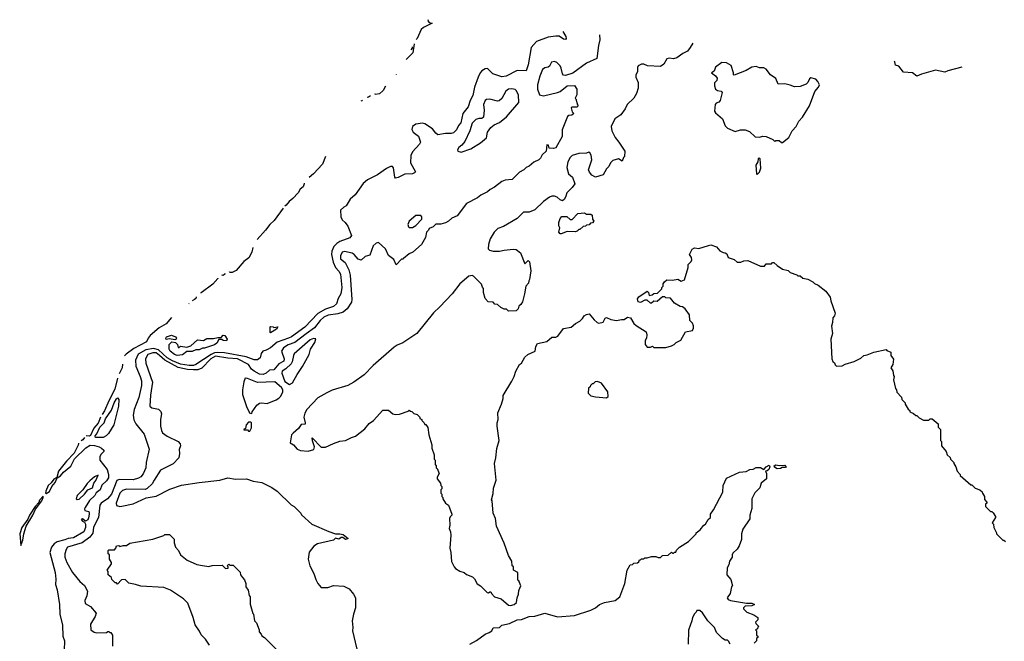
# Model space of a CAD drawing. Extents: x 2348354 to 2479840, y 460476 to 613653.
# Tile 129 of 256: x 2352396 to 2361339, y 586080 to 591727. Entities that reach past the tile are written whole.
import ezdxf

# ---------------------------------------------------------------- set-up
doc = ezdxf.new("R2010")
doc.units = 0

msp = doc.modelspace()

# ---------------------------------------------------------------- linework, layer by layer
at = {"layer": '0CON05XD'}
for points in [[(2356105.3, 591726.6), (2356102.9, 591715), (2356115, 591700), (2356141.2, 591695), (2356063.2, 591656.8), (2356041.7, 591638), (2356005.2, 591554.8), (2355997.6, 591545.8)], [(2357328.1, 591617.9), (2357356.2, 591575), (2357360, 591555), (2357355, 591547.5), (2357335, 591548.8), (2357295.8, 591575.8), (2357265, 591577.5), (2357195, 591568.6), (2357091.2, 591528.8), (2357041.1, 591475), (2357014.2, 591315.8), (2356995, 591262.5), (2356913.9, 591266.1), (2356815, 591212.5), (2356775, 591207.5), (2356693.3, 591233.3), (2356645, 591282), (2356625, 591280.8), (2356595, 591262.9), (2356579.4, 591245), (2356561.4, 591205), (2356526.2, 591115), (2356512.3, 591037.7), (2356486.7, 590993.3), (2356468, 590935), (2356421.4, 590875), (2356401.3, 590788.7), (2356382.5, 590765), (2356364.1, 590725.9), (2356335, 590700), (2356315, 590691.9), (2356265, 590692.5), (2356195, 590681.4), (2356176.2, 590695), (2356144.1, 590734.1), (2356075, 590780), (2356055, 590786.7), (2355995, 590777.5), (2355963.6, 590756.4), (2355958.3, 590728.3), (2355970, 590705), (2356017.3, 590667.3), (2356037.5, 590615), (2356026, 590595), (2355963.2, 590526.8), (2355947.9, 590492.1), (2355944.2, 590425), (2355990, 590345), (2355983.3, 590335), (2355965, 590327.5), (2355895, 590323.3), (2355835, 590293.8), (2355808.3, 590288.3), (2355802.5, 590295), (2355791.7, 590381.7), (2355781.7, 590391.7), (2355765, 590392.5), (2355726.4, 590373.6), (2355645, 590316.2), (2355555, 590271.2), (2355515, 590237.5), (2355442.5, 590135), (2355397.5, 590095), (2355360, 590035), (2355340, 590025), (2355310, 589995), (2355312.5, 589935), (2355325, 589910), (2355352.5, 589885), (2355375, 589850), (2355410, 589765), (2355395.9, 589744.1), (2355305, 589711.8), (2355275, 589692.7), (2355249.6, 589665), (2355230, 589625), (2355229.4, 589595), (2355243.2, 589525), (2355265, 589475.7), (2355295, 589441.1), (2355308.7, 589415), (2355321.2, 589295), (2355313.4, 589236.6), (2355288.6, 589195), (2355274.2, 589145), (2355245, 589122.5), (2355175, 589096.9), (2355105, 589058), (2354985.6, 588934.4), (2354865, 588847.1), (2354836.2, 588833.8), (2354735, 588796.9), (2354675, 588746.9), (2354635, 588724.2), (2354605, 588716.2), (2354588.6, 588695), (2354580.6, 588655), (2354554.6, 588635.4), (2354526.1, 588636.1), (2354454.2, 588664.2), (2354255, 588700.8), (2354194.8, 588704.8), (2354165, 588699.4), (2354134.9, 588685.1), (2353997.2, 588592.8), (2353975, 588584.8), (2353935, 588584.4), (2353855, 588598.4), (2353785, 588627), (2353734.7, 588655), (2353656.2, 588726.2), (2353611.2, 588738.8), (2353542.2, 588727.8), (2353473, 588687), (2353447.2, 588635), (2353451.9, 588578.1), (2353490.6, 588485), (2353501.4, 588445), (2353502.9, 588405), (2353478.5, 588295), (2353434.4, 588185), (2353425.5, 588135), (2353432.8, 588092.8), (2353451.4, 588055), (2353525, 587962.5), (2353571.2, 587825), (2353544, 587705), (2353540.8, 587655), (2353518.7, 587601.3), (2353496.2, 587575), (2353475, 587561.4), (2353425, 587547.8), (2353299.7, 587550.3), (2353279.1, 587540.9), (2353229.4, 587415), (2353193.9, 587375), (2353135.6, 587334.4), (2353122.5, 587315), (2353111.1, 587205), (2353064.7, 587115.3), (2353059.1, 587060.9), (2353033.3, 587025), (2352964.2, 586975), (2352829.5, 586935), (2352816.5, 586915), (2352805.7, 586875), (2352805.7, 586845), (2352824.2, 586795), (2352875, 586703.3), (2352942.3, 586622.3), (2352985, 586587.5), (2353012.5, 586535), (2353006.4, 586493.6), (2352988.3, 586451.7), (2352991.7, 586421.7), (2353040, 586395), (2353090, 586335), (2353080, 586305), (2353037.5, 586235), (2353042.5, 586185), (2353073, 586163), (2353095, 586157.5), (2353185, 586160), (2353195, 586170), (2353205, 586170), (2353215, 586160), (2353225, 586160), (2353240, 586135), (2353240, 586035)], [(2357661.9, 591588.2), (2357665.7, 591545), (2357652.7, 591492.7), (2357637.5, 591375), (2357545, 591332), (2357419.5, 591240.5), (2357355, 591220), (2357335, 591223.3), (2357326.1, 591236.1), (2357315, 591287.5), (2357305, 591306.7), (2357275, 591337.5), (2357255, 591347.5), (2357225, 591340), (2357208.8, 591305), (2357196.7, 591295), (2357165, 591288.8), (2357145, 591273.8), (2357119.2, 591215), (2357099.4, 591135), (2357099.2, 591095), (2357117.5, 591045), (2357155, 591033.8), (2357280, 591065), (2357306.1, 591073.9), (2357370, 591125), (2357435, 591130), (2357456.2, 591095), (2357457.5, 591045), (2357440, 591015), (2357448.3, 591008.3), (2357463, 590953), (2357470, 590945), (2357457, 590933), (2357415, 590932.5), (2357403.9, 590926.1), (2357415, 590890), (2357430, 590875), (2357411.7, 590858.3), (2357383, 590857), (2357373, 590847), (2357322.5, 590725), (2357322.5, 590665), (2357265, 590563.3), (2357245, 590557.5), (2357205, 590560), (2357198.3, 590588.3), (2357185, 590590), (2357176.7, 590533.3), (2357140.7, 590499.3), (2357125, 590470), (2357110, 590455), (2357065, 590432.5), (2357025, 590397.5), (2356995, 590382.5), (2356975, 590362.5), (2356935, 590342.5), (2356870, 590275), (2356805, 590267.5), (2356775, 590257.5), (2356710, 590205), (2356670, 590185), (2356645, 590162.5), (2356585, 590132.5), (2356555, 590107.5), (2356455, 590057.5), (2356370, 589945), (2356320, 589925), (2356290, 589895), (2356265, 589882.5), (2356221.7, 589868.3), (2356175, 589870), (2356150, 589845), (2356115, 589830), (2356110, 589815), (2356090, 589795), (2356081.7, 589748.3), (2356046.4, 589683.6), (2355966.4, 589613.6), (2355935, 589600), (2355881.7, 589558.3), (2355875, 589550), (2355865, 589550), (2355815, 589500), (2355795, 589547.5), (2355745, 589583.3), (2355717.5, 589645), (2355655, 589702.5), (2355635, 589696.2), (2355607, 589673), (2355575, 589586.2), (2355535, 589575.6), (2355497.9, 589542.1), (2355469.7, 589549.7), (2355435, 589592.5), (2355415, 589604.3), (2355345, 589619.4), (2355324.5, 589615.5), (2355308.3, 589581.7), (2355310, 589555), (2355351.4, 589521.4), (2355384.6, 589454.6), (2355397, 589407), (2355411.8, 589185), (2355408.6, 589161.4), (2355369.9, 589100.1), (2355335, 589070), (2355285.8, 589054.2), (2355197.9, 589042.1), (2355157.5, 589025), (2355125, 588995.5), (2355075, 588927.3), (2354998, 588872), (2354895.2, 588794.8), (2354835, 588772.7), (2354791.5, 588745), (2354774.4, 588715), (2354798.1, 588645), (2354795.8, 588625), (2354750.8, 588599.3), (2354705.5, 588544.5), (2354665, 588542.5), (2354635, 588515.6), (2354606.2, 588503.8), (2354575, 588507.3), (2354525, 588532.3), (2354502, 588552), (2354472.9, 588592.9), (2354373.8, 588645), (2354285, 588650.6), (2354175, 588671), (2354131.2, 588645), (2354050.3, 588559.7), (2354015, 588546.4), (2353975, 588544.6), (2353919, 588549), (2353835, 588568.1), (2353712.9, 588632.9), (2353665, 588677.1), (2353635, 588698.9), (2353605, 588701.1), (2353560.6, 588685), (2353539.4, 588645), (2353541.1, 588605), (2353603.3, 588435), (2353584.4, 588315), (2353577, 588217), (2353595, 588200), (2353657.7, 588187.7), (2353677.7, 588167.7), (2353683.8, 588145), (2353676.1, 588093.9), (2353676.2, 588035), (2353683.8, 587995), (2353694.2, 587974.2), (2353735, 587943.3), (2353836.1, 587896.1), (2353853.6, 587873.6), (2353856.7, 587855), (2353843, 587823), (2353847.5, 587785), (2353842.5, 587745), (2353788.3, 587691.7), (2353675, 587634), (2353616.2, 587545), (2353600.5, 587509.5), (2353555, 587467.5), (2353535, 587457.5), (2353365, 587461.2), (2353330.5, 587449.5), (2353306.2, 587425), (2353272.5, 587335), (2353275, 587312.5), (2353305, 587303.3), (2353325, 587307.5), (2353425, 587330), (2353545, 587382.5), (2353635, 587396.7), (2353758.3, 587461.7), (2353865, 587498.8), (2354025, 587523.8), (2354215, 587543.8), (2354285, 587563.3), (2354355, 587553.3), (2354455, 587556.7), (2354515, 587533.3), (2354595, 587522.5), (2354685, 587477.5), (2354733, 587443), (2354860.7, 587320.7), (2354890, 587305), (2354950, 587245), (2354955, 587230), (2355050, 587145), (2355205, 587077.5), (2355265, 587057.5), (2355305, 587057.5), (2355335, 587050), (2355380, 587015), (2355355, 587003.8), (2355331.7, 587021.7), (2355315, 587022.5), (2355295, 587006.7), (2355265, 587016.7), (2355245, 586997.5), (2355100, 586965), (2355067, 586943), (2355025, 586890), (2355017.5, 586825), (2355032.5, 586765), (2355067.5, 586695), (2355085, 586640), (2355102.5, 586605), (2355135, 586570), (2355195, 586567.5), (2355245, 586587.5), (2355339.3, 586579.3), (2355387.5, 586555), (2355428.3, 586508.3), (2355447.5, 586475), (2355446.7, 586385), (2355426.7, 586325), (2355416.7, 586265), (2355423.3, 586205), (2355420, 586175), (2355482, 585905)], [(2358509.8, 591512.7), (2358487.3, 591472.7), (2358460.5, 591439.5), (2358419.3, 591420.7), (2358365, 591378.8), (2358335, 591371.2), (2358295, 591376.7), (2358275, 591372.5), (2358246.4, 591323.6), (2358215, 591300), (2358098, 591308), (2358065, 591323.3), (2358045, 591323.3), (2358013.3, 591306.7), (2358007, 591293), (2358006.2, 591253.8), (2357993.6, 591226.4), (2357993.3, 591205), (2358013.3, 591155), (2358013.3, 591105), (2357998.8, 591055), (2357973.3, 591015), (2357914.2, 590955.8), (2357895, 590917.5), (2357856.4, 590863.6), (2357801.2, 590825), (2357768, 590755), (2357775.9, 590715.9), (2357803.8, 590655), (2357838.8, 590615), (2357891.7, 590531.7), (2357890, 590485), (2357880, 590475), (2357868.3, 590441.7), (2357835, 590462.5), (2357783.9, 590446.1), (2357762.7, 590427.3), (2357746.1, 590393.9), (2357725, 590372.5), (2357695, 590316.7), (2357625, 590297.5), (2357592.5, 590315), (2357571.7, 590341.7), (2357563.9, 590363.9), (2357593.8, 590455), (2357586.2, 590495), (2357575, 590517.5), (2357565, 590522.5), (2357545, 590513.3), (2357475, 590512.5), (2357415, 590494), (2357396, 590475), (2357375, 590436.7), (2357364.2, 590384.2), (2357382, 590325), (2357416.7, 590295), (2357437.5, 590235), (2357415, 590202.5), (2357366.2, 590153.8), (2357358, 590125), (2357345, 590096.7), (2357325, 590082.5), (2357305, 590088.8), (2357276.7, 590115), (2357255, 590124), (2357230, 590125), (2357206.7, 590115), (2357155, 590076), (2357075, 589998.8), (2357025, 589978.8), (2356972.1, 589977.9), (2356915, 589920), (2356790.7, 589849.3), (2356739.3, 589830.7), (2356705, 589797.5), (2356670, 589735), (2356653, 589683), (2356652.5, 589645), (2356663, 589633), (2356695, 589622.5), (2356755, 589622.5), (2356795, 589633.3), (2356877, 589643), (2356905, 589640), (2356945, 589610), (2356985, 589510), (2357015, 589540), (2357027, 589527), (2357037.5, 589445), (2357027.5, 589365), (2357020, 589355), (2357017, 589333), (2356993, 589307), (2356982.5, 589235), (2356962.5, 589165), (2356949.3, 589140.7), (2356930, 589125), (2356925, 589100), (2356905, 589082.5), (2356835, 589080), (2356817, 589097), (2356795, 589097.5), (2356765, 589112.5), (2356735, 589140), (2356711.7, 589141.7), (2356695, 589160), (2356650, 589165), (2356622.5, 589195), (2356608.3, 589248.3), (2356610, 589285), (2356598.3, 589298.3), (2356590, 589325), (2356517, 589397), (2356505, 589402.5), (2356475, 589397.5), (2356394.3, 589325.7), (2356323.8, 589235), (2356212.7, 589117.3), (2356153.3, 589065), (2356002.5, 588875), (2355875, 588791.2), (2355825, 588770), (2355798.3, 588751.7), (2355605, 588584.2), (2355525, 588501.4), (2355430, 588435), (2355375, 588404), (2355235, 588360), (2355185, 588338), (2355105, 588290), (2355003.3, 588186.7), (2354986.4, 588153.6), (2354976.2, 588115), (2354990, 588065), (2354988.3, 588051.7), (2354952, 588048), (2354927.7, 588012.3), (2354878.3, 587971.7), (2354865.9, 587954.1), (2354852.5, 587882.5), (2354882.5, 587865), (2354916.4, 587826.4), (2354945, 587813.3), (2355015, 587806), (2355067.1, 587822.9), (2355074, 587845), (2355055, 587900), (2355053, 587927), (2355133.9, 587843.9), (2355175, 587842.5), (2355245, 587877.5), (2355305, 587897.5), (2355355, 587902.5), (2355408.3, 587931.7), (2355447, 587943), (2355529.3, 588010.7), (2355570.7, 588059.3), (2355610, 588085), (2355695, 588180), (2355745, 588180), (2355785, 588147.5), (2355805, 588140), (2355847, 588143), (2355925, 588170), (2355935, 588180), (2355945, 588170), (2355958.3, 588168.3), (2355975, 588150), (2356005, 588140), (2356030, 588115), (2356030, 588105), (2356050, 588095), (2356050, 588085), (2356070, 588065), (2356075, 588050), (2356085, 588050), (2356101.7, 588021.7), (2356112.5, 587955), (2356140, 587865)], [(2355977.6, 591506.3), (2355967.1, 591425), (2355915, 591374.5), (2355905.1, 591366.2)], [(2355950.5, 591452.8), (2355963.1, 591466.9), (2355964, 591479.4)], [(2359325, 590610), (2359382.5, 590655), (2359413.9, 590716.1), (2359447.5, 590755), (2359472.5, 590805), (2359505, 590840), (2359570, 590945), (2359617.5, 591075), (2359652.5, 591115), (2359660, 591135), (2359646.1, 591166.1), (2359626.7, 591186.7), (2359583, 591197), (2359570, 591190), (2359553.6, 591156.4), (2359538.3, 591141.7), (2359485, 591120), (2359435, 591116.7), (2359395, 591132.5), (2359345, 591142.5), (2359285, 591140), (2359263.9, 591193.9), (2359215, 591226.7), (2359176.6, 591276.6), (2359155, 591289.2), (2359115, 591290), (2359085, 591301.2), (2359045, 591296.2), (2358995, 591266.2), (2358885, 591222.5), (2358880, 591225), (2358880, 591245), (2358859.3, 591309.3), (2358815, 591333.3), (2358775, 591338.8), (2358717.5, 591295), (2358705, 591260), (2358680, 591245), (2358716.4, 591216.4), (2358732.5, 591195), (2358727.5, 591175), (2358708.3, 591151.7), (2358707.5, 591125), (2358717.5, 591095), (2358733.6, 591083.6), (2358767, 591077), (2358777.5, 591065), (2358758.3, 590991.7), (2358745, 590977.5), (2358720.7, 590969.3), (2358713.3, 590955), (2358707.5, 590895), (2358715, 590880), (2358780, 590825), (2358803.9, 590763.9), (2358825, 590742.5), (2358895, 590710), (2358943.6, 590726.4), (2358987, 590727), (2359025, 590710), (2359075, 590663.3), (2359115, 590660), (2359145, 590670), (2359176.4, 590666.4), (2359237, 590637), (2359255, 590620), (2359265, 590630), (2359295, 590630), (2359315, 590610), (2359325, 590610)], [(2360953.9, 591295.3), (2360825, 591262.5), (2360799.3, 591250.7), (2360715, 591266.7), (2360588.3, 591231.7), (2360545, 591213.3), (2360505, 591242.5), (2360425, 591250), (2360380, 591305), (2360352.5, 591315), (2360343.8, 591343.8), (2360343.2, 591349.6)], [(2355815.3, 591231), (2355814.4, 591230.2)], [(2355717.6, 591123.5), (2355698, 591082), (2355665, 591053.6), (2355626.1, 591046.1), (2355622.1, 591052.8)], [(2356405, 590524), (2356495, 590554.3), (2356582.4, 590607.6), (2356635.5, 590654.5), (2356645.7, 590704.3), (2356675, 590747.5), (2356705, 590770), (2356755, 590793.8), (2356816.2, 590845), (2356928.8, 590975), (2356927.1, 591045), (2356905, 591084), (2356895, 591092), (2356865, 591098), (2356835, 591094.2), (2356813, 591077), (2356775, 591010), (2356751.7, 590988.3), (2356735, 590986.2), (2356665, 591004), (2356635, 591001.2), (2356625, 590993.3), (2356610, 590955), (2356616, 590905), (2356607.5, 590842.5), (2356595, 590830), (2356565, 590830), (2356538.8, 590821.2), (2356505, 590786.2), (2356483.2, 590716.8), (2356439.2, 590620.8), (2356412.7, 590587.3), (2356383.3, 590565), (2356372.5, 590545), (2356375, 590532.5), (2356405, 590524)], [(2355581.9, 591035), (2355565, 591021.5), (2355551.8, 591019.9)], [(2355508.4, 590994.3), (2355505, 590989.4), (2355495, 590986.2)], [(2355174.7, 590484.6), (2355146, 590414), (2355065, 590325.6), (2355024.8, 590292.7)], [(2359095, 590320), (2359115, 590340), (2359127, 590377), (2359121.7, 590461.7), (2359115, 590470), (2359102.5, 590465), (2359100, 590435), (2359083.3, 590405), (2359090, 590325), (2359095, 590320)], [(2354980, 590241.6), (2354980.9, 590235), (2354970.4, 590209.6), (2354942.9, 590187.1), (2354925.3, 590154.7), (2354877.6, 590102.4), (2354843.7, 590076.3), (2354815, 590040.6), (2354804.4, 590033.7)], [(2354787.5, 590015.3), (2354707, 589903), (2354666.9, 589865), (2354629.2, 589815), (2354553.3, 589729.1)], [(2355935, 589837.5), (2355965, 589840), (2355993, 589857), (2356050, 589915), (2356050, 589935), (2356038.3, 589948.3), (2355995, 589947.5), (2355935, 589897.5), (2355920, 589865), (2355927.5, 589845), (2355935, 589837.5)], [(2357305, 589780), (2357292.5, 589795), (2357302.5, 589835), (2357294.2, 589854.2), (2357292, 589885), (2357305, 589920), (2357321.7, 589938.3), (2357365, 589940), (2357395, 589912.5), (2357415, 589912.5), (2357465, 589967.5), (2357525, 589972.5), (2357545, 589960), (2357585, 589960), (2357595, 589950), (2357600, 589915), (2357610, 589895), (2357598.3, 589881.7), (2357581.7, 589878.3), (2357568.3, 589861.7), (2357545, 589860), (2357535, 589850), (2357513, 589847), (2357485, 589820), (2357475, 589820), (2357460, 589805), (2357441.7, 589798.3), (2357368.3, 589801.7), (2357315, 589782.5), (2357305, 589780)], [(2356140, 587865), (2356140, 587835), (2356160, 587775), (2356160, 587735), (2356170, 587725), (2356170, 587685), (2356180, 587675), (2356180, 587655), (2356188.3, 587648.3), (2356207.5, 587605), (2356188.3, 587571.7), (2356187.5, 587555), (2356217, 587517), (2356220, 587495), (2356230, 587485), (2356230, 587465), (2356220, 587455), (2356220, 587425), (2356230, 587415), (2356230, 587395), (2356240, 587385), (2356240, 587375), (2356262.5, 587335), (2356290, 587315), (2356320, 587235), (2356320, 587225), (2356305, 587210), (2356300, 587195), (2356302.5, 587135), (2356297.5, 587105), (2356310, 587075), (2356312.5, 587045), (2356302.5, 586925), (2356312.5, 586885), (2356317.5, 586805), (2356342.5, 586755), (2356355, 586742.5), (2356395, 586716.7), (2356433.6, 586703.6), (2356455, 586686.7), (2356507.5, 586665), (2356526.1, 586646.1), (2356550.7, 586600.7), (2356580, 586585), (2356641.7, 586521.7), (2356655, 586520), (2356665, 586530), (2356675, 586530), (2356680, 586515), (2356710, 586485), (2356770, 586465), (2356835, 586406.7), (2356855, 586404), (2356887.5, 586415), (2356908.3, 586431.7), (2356913.8, 586475), (2356926.7, 586506.7), (2356928.3, 586541.7), (2356947.5, 586585), (2356928.3, 586628.3), (2356920, 586635), (2356920, 586705), (2356880, 586725), (2356880, 586755), (2356870, 586765), (2356867, 586807), (2356835, 586860), (2356795, 586970), (2356727.5, 587125), (2356716.4, 587196.4), (2356697.5, 587245), (2356687, 587357), (2356682.5, 587365), (2356696.7, 587423.3), (2356698.3, 587471.7), (2356722.5, 587545), (2356707.5, 587695), (2356720, 587745), (2356728.3, 587831.7), (2356750, 587905), (2356732.5, 588035), (2356732.5, 588065), (2356742.5, 588095), (2356740, 588155), (2356772.5, 588235), (2356787.5, 588285), (2356788.3, 588311.7), (2356867, 588443), (2356887.5, 588485), (2356902.5, 588535), (2356937, 588593), (2356953, 588607), (2356985, 588660), (2357010, 588685), (2357077.5, 588715), (2357083, 588757), (2357100, 588785), (2357185, 588802.5), (2357228.3, 588841.7), (2357265, 588842.5), (2357285, 588852.5), (2357335, 588922.5), (2357406.1, 588933.9), (2357445, 588967.5), (2357485, 588987.5), (2357509.3, 589010.7), (2357522.5, 589035), (2357545, 589050), (2357570, 589055), (2357615, 589000), (2357640, 588975), (2357655, 588970), (2357695, 588980), (2357712.5, 589015), (2357725, 589020), (2357765, 589003.3), (2357817, 588993), (2357861.7, 589001.7), (2357885, 589002.5), (2357917, 589023), (2357945, 589017.5), (2357975, 588967.5), (2357995, 588947.5), (2358085, 588890), (2358092.5, 588865), (2358090, 588835), (2358078.3, 588811.7), (2358077.5, 588775), (2358095, 588752.5), (2358125, 588752.5), (2358145, 588760), (2358155, 588750), (2358265, 588750), (2358315, 588762.5), (2358340, 588775), (2358360, 588795), (2358400, 588815), (2358445, 588890), (2358506.4, 588903.6), (2358517.5, 588925), (2358516.7, 588945), (2358508.3, 588968.3), (2358483, 588993), (2358480, 589045), (2358439.3, 589099.3), (2358417, 589117), (2358395, 589122.5), (2358345, 589150), (2358308.3, 589198.3), (2358265, 589200), (2358255, 589210), (2358235, 589210), (2358185, 589167.5), (2358155, 589170), (2358135, 589150), (2358125, 589150), (2358095, 589180), (2358075, 589177.5), (2358035, 589157.5), (2358015, 589162.5), (2358008.3, 589191.7), (2358020.7, 589209.3), (2358095, 589260), (2358108.3, 589248.3), (2358115, 589220), (2358141.7, 589228.3), (2358155, 589240), (2358188.3, 589241.7), (2358228.3, 589281.7), (2358230, 589295), (2358240, 589305), (2358241.7, 589328.3), (2358253.6, 589346.4), (2358275, 589362.5), (2358325, 589360), (2358375, 589370), (2358405, 589350), (2358435, 589362.5), (2358466.7, 589475), (2358468.3, 589501.7), (2358495, 589530), (2358500, 589545), (2358497, 589567), (2358480, 589595), (2358505, 589642.5), (2358525, 589653.3), (2358565, 589647.5), (2358653.3, 589676.7), (2358675, 589682.5), (2358725, 589662.5), (2358756.4, 589626.4), (2358785, 589612.5), (2358805, 589610), (2358819.3, 589599.3), (2358830, 589565), (2358885, 589547.5), (2358913, 589523), (2358946.4, 589523.6), (2358973.6, 589536.4), (2359009.3, 589539.3), (2359125, 589487.5), (2359161.7, 589488.3), (2359175, 589510), (2359225, 589510), (2359235, 589520), (2359245, 589520), (2359275, 589492.5), (2359325, 589460), (2359377, 589447), (2359395, 589430), (2359455, 589410), (2359465, 589400), (2359485, 589400), (2359508.3, 589378.3), (2359555, 589370), (2359600, 589345), (2359615, 589330), (2359650, 589315), (2359719.3, 589259.3), (2359757, 589207), (2359763, 589173), (2359801.7, 589061.7), (2359797.5, 589035), (2359783, 589017), (2359780, 588975), (2359768.3, 588941.7), (2359777.5, 588875), (2359762.5, 588825), (2359772.5, 588645), (2359781.7, 588621.7), (2359798.3, 588608.3), (2359801.7, 588591.7), (2359815, 588580), (2359867, 588583), (2359893, 588597), (2359975, 588622.5), (2360037, 588653), (2360063, 588677), (2360095, 588682.5), (2360153, 588707), (2360265, 588730), (2360271.7, 588721.7), (2360310, 588705), (2360310, 588675), (2360331.7, 588641.7), (2360327, 588593), (2360310, 588565), (2360327, 588537), (2360332.5, 588495), (2360337.5, 588485), (2360332.5, 588455), (2360350, 588375), (2360360, 588365), (2360363, 588343), (2360407, 588297), (2360410, 588275), (2360440, 588245), (2360440, 588235), (2360465, 588190), (2360480, 588175), (2360480, 588165), (2360515, 588150), (2360535, 588130), (2360545, 588130), (2360565, 588110), (2360605, 588090), (2360655, 588090), (2360665, 588100), (2360685, 588100), (2360740, 588055), (2360740, 588025), (2360760, 588005), (2360760, 587905), (2360770, 587895), (2360770, 587855), (2360810, 587805), (2360820, 587775), (2360848.3, 587748.3), (2360850, 587735), (2360880, 587705), (2360880, 587695), (2360900, 587665), (2360910, 587625), (2360940, 587595), (2360940, 587585), (2361035, 587500), (2361045, 587500), (2361075, 587470), (2361117, 587457), (2361138.3, 587438.3), (2361140, 587425), (2361160, 587395), (2361158.3, 587368.3), (2361180, 587345), (2361180, 587335), (2361170, 587325), (2361170, 587305), (2361215, 587260), (2361225, 587260), (2361238.3, 587248.3), (2361260, 587215), (2361260, 587205), (2361230, 587155), (2361240, 587145), (2361243, 587113), (2361270, 587065), (2361270, 587055), (2361325, 587000), (2361335, 587000), (2361350, 586985)], [(2354512.4, 589657.8), (2354504.6, 589615), (2354476.1, 589563.9), (2354430.6, 589529.4), (2354361.7, 589448.3), (2354325, 589430.8), (2354305, 589430.9), (2354302.5, 589436.3)], [(2354256.6, 589423.8), (2354259.3, 589415), (2354245, 589403.1), (2354235.4, 589405.4), (2354234.5, 589407.7)], [(2354195.8, 589379.9), (2354195.1, 589374.9), (2354149.3, 589325), (2354045, 589244.1), (2354038.2, 589243.8)], [(2353935.5, 589149.2), (2353931.2, 589145.7)], [(2353999.6, 589207.7), (2353995.3, 589195), (2353985, 589185.4), (2353963.4, 589173.9)], [(2353774.1, 589020.7), (2353725.6, 588964.4), (2353661.5, 588928.5), (2353581.5, 588858.5), (2353562.4, 588835), (2353548.5, 588801.5), (2353431.7, 588738.3), (2353362.3, 588687.7), (2353349, 588672.1)], [(2353805, 588817.5), (2353755, 588826.7), (2353725, 588822.5), (2353722.5, 588835), (2353730, 588845), (2353775, 588861.2), (2353812.5, 588845), (2353820, 588835), (2353815, 588822.5), (2353805, 588817.5)], [(2353825, 588677.5), (2353802.5, 588685), (2353763.3, 588715), (2353753.8, 588735), (2353753.6, 588776.4), (2353778.3, 588801.7), (2353810, 588795), (2353830, 588775), (2353835, 588750), (2353845, 588750), (2353855, 588760), (2353915, 588752.5), (2353950, 588765), (2354010.7, 588819.3), (2354065, 588812.5), (2354095, 588830), (2354155, 588830), (2354195, 588840), (2354225, 588840), (2354245, 588860), (2354258.3, 588858.3), (2354280, 588825), (2354275, 588810), (2354245, 588812.5), (2354231.7, 588821.7), (2354205, 588820), (2354185, 588787.5), (2354165, 588773.3), (2354075, 588743.3), (2354055, 588742.5), (2354025, 588727.5), (2353995, 588727.5), (2353963, 588713), (2353915, 588712.5), (2353875, 588682.5), (2353825, 588677.5)], [(2354675, 588882.5), (2354670, 588885), (2354670, 588935), (2354675, 588940), (2354697, 588937), (2354705, 588930), (2354740, 588935), (2354727.5, 588915), (2354675, 588882.5)], [(2354845, 588413.3), (2354875, 588427.5), (2354915, 588502.5), (2354964.2, 588575.8), (2355026.2, 588685), (2355037.5, 588735), (2355076.2, 588795), (2355086.7, 588826.7), (2355065, 588829.2), (2355035, 588817.1), (2354890.3, 588689.7), (2354882.5, 588677.5), (2354871.4, 588618.6), (2354860.6, 588599.4), (2354814.7, 588555.3), (2354778.6, 588535), (2354775.8, 588514.2), (2354805, 588440), (2354845, 588413.3)], [(2353328.7, 588597.5), (2353326, 588565), (2353298.1, 588508.2)], [(2353284.5, 588471), (2353259.3, 588370.7), (2353204.8, 588265.2), (2353167.5, 588172.5), (2353143.5, 588140.1)], [(2354505, 588150), (2354507.5, 588165), (2354550, 588225), (2354575, 588243.3), (2354593.6, 588246.4), (2354645, 588238.8), (2354725, 588272), (2354750.3, 588289.7), (2354766, 588305), (2354785, 588342.5), (2354785.5, 588365), (2354775, 588384.3), (2354714.2, 588435.8), (2354555, 588431.4), (2354465, 588467.5), (2354445, 588470), (2354431.7, 588438.3), (2354420, 588365), (2354420.7, 588320.7), (2354457.5, 588205), (2354480, 588165), (2354480, 588155), (2354505, 588150)], [(2357725, 588290), (2357740, 588305), (2357737.5, 588345), (2357680, 588425), (2357645, 588440), (2357623, 588437), (2357605, 588420), (2357595, 588420), (2357580, 588405), (2357578.3, 588391.7), (2357561.7, 588378.3), (2357560, 588335), (2357585, 588310), (2357625, 588300), (2357725, 588290)], [(2353155, 587932.5), (2353085, 587932.5), (2353080, 587945), (2353096.2, 587963.8), (2353122.5, 588025), (2353162.5, 588065), (2353175, 588101.2), (2353230, 588180), (2353254.6, 588245.4), (2353275, 588282.5), (2353285, 588290), (2353296.7, 588275), (2353293.8, 588215), (2353250, 588045), (2353203, 587967), (2353180, 587945), (2353155, 587932.5)], [(2353129.8, 588116.5), (2353109.9, 588060.1), (2353070.4, 588017.3), (2353068.8, 588014.7), (2353066.6, 588009.8), (2353039.8, 587950.2), (2353025.5, 587944.5), (2353001, 587944.9)], [(2354485, 587990), (2354501.7, 588018.3), (2354500, 588065), (2354495, 588070), (2354475, 588070), (2354452.5, 588045), (2354448.3, 588011.7), (2354430, 588005), (2354435, 588000), (2354465, 588000), (2354475, 587990), (2354485, 587990)], [(2352931.1, 587878.2), (2352930.9, 587877.1), (2352927.3, 587862.7), (2352890.5, 587789.5), (2352821.9, 587715), (2352747.6, 587625), (2352733.6, 587566.4), (2352705, 587552.5), (2352681.3, 587518.7), (2352654.1, 587495), (2352632.5, 587445), (2352630, 587425), (2352635, 587422.5), (2352665, 587440), (2352687.5, 587485), (2352719.1, 587520.9), (2352737.5, 587565), (2352767.4, 587582.6), (2352795, 587615.8), (2352860, 587670), (2352895, 587738.8), (2352995, 587837.5), (2353035, 587860), (2353075, 587857.5), (2353117, 587847), (2353140, 587835), (2353160, 587815), (2353160, 587805), (2353133.6, 587776.4), (2353122.5, 587755), (2353123.3, 587725), (2353190, 587640), (2353203.8, 587595), (2353203.1, 587565), (2353185, 587537.5), (2353142.2, 587497.8), (2353125.5, 587455), (2353090.3, 587429.7), (2353077.8, 587405), (2353031, 587359), (2352989.4, 587295), (2352984.3, 587284.3), (2352987.5, 587267.5), (2353025, 587257.5), (2353028, 587245), (2353025, 587210), (2353015, 587183.8), (2352992.5, 587172.5), (2352965, 587192.5), (2352953.8, 587186.2), (2352965, 587170), (2352985, 587162.5), (2352992, 587145), (2352992.5, 587115), (2352978.9, 587075), (2352885, 587021.1), (2352835.4, 587014.6), (2352805, 587001.2), (2352735.4, 586984.6), (2352708, 586965), (2352683.8, 586935), (2352670, 586885), (2352719.2, 586705), (2352723.8, 586645), (2352720, 586595), (2352735.9, 586545.9), (2352755.8, 586415), (2352761.2, 586325), (2352785.9, 586225.9), (2352786.2, 586125), (2352803.6, 586083.6), (2352797.5, 585915)], [(2352985.2, 587931.6), (2352970.5, 587909.5), (2352953.2, 587902.3)], [(2356485, 586053.8), (2356545, 586086.2), (2356625, 586146), (2356661.2, 586158.8), (2356683.3, 586175), (2356697.5, 586202.5), (2356753.9, 586206.1), (2356774.1, 586225.9), (2356845, 586242.5), (2356915, 586274.2), (2356955, 586278.1), (2357025, 586305.8), (2357075, 586308.6), (2357165, 586334), (2357281.7, 586301.7), (2357436.6, 586313.4), (2357585, 586363.8), (2357627.5, 586385), (2357662.5, 586415), (2357706.9, 586433.1), (2357805, 586451.5), (2357845.8, 586485), (2357891.2, 586605), (2357913.3, 586725), (2357940, 586775), (2357961.7, 586778.3), (2357975, 586790), (2358007, 586793), (2358018.3, 586801.7), (2358025, 586820), (2358035, 586820), (2358045, 586830), (2358065, 586830), (2358073, 586837), (2358095, 586837.5), (2358135, 586850), (2358175, 586850), (2358195, 586840), (2358215, 586842.5), (2358235, 586860), (2358287, 586863), (2358315, 586890), (2358325, 586880), (2358335, 586880), (2358345, 586890), (2358355, 586890), (2358361.7, 586908.3), (2358390, 586935), (2358470, 586985), (2358540, 587055), (2358540, 587065), (2358576.4, 587093.6), (2358610, 587135), (2358626.4, 587143.6), (2358650, 587185), (2358670, 587205), (2358670, 587235), (2358697.5, 587275), (2358782.5, 587435), (2358786.7, 587495), (2358817, 587563), (2358933.6, 587616.4), (2358995, 587622.5), (2359028.3, 587641.7), (2359057, 587643), (2359085, 587657.5), (2359125, 587660), (2359155, 587640), (2359175, 587663.3), (2359205, 587680), (2359210, 587665), (2359200.7, 587639.3), (2359185, 587627.5), (2359170, 587625), (2359180, 587605), (2359180, 587555), (2359130, 587515), (2359117.5, 587475), (2359073, 587427), (2359047.5, 587375), (2359047, 587357), (2359046.7, 587285), (2359027.5, 587225), (2359027, 587193), (2358963, 587097), (2358952.5, 587055), (2358952.5, 587005), (2358931.7, 586948.3), (2358913, 586917), (2358875, 586880), (2358867.5, 586865), (2358867.5, 586845), (2358843, 586807), (2358837, 586773), (2358823, 586747), (2358820, 586685), (2358855, 586640), (2358870, 586585), (2358862.5, 586575), (2358850, 586515), (2358822.5, 586475), (2358830.7, 586460.7), (2358851.7, 586451.7), (2358996.4, 586426.4), (2359045, 586426), (2359070, 586415), (2359045, 586402.5), (2358985, 586400), (2358970, 586385), (2358970, 586375), (2359000, 586345), (2359065, 586320), (2359100, 586295), (2359100, 586275), (2359080, 586255), (2359081.7, 586241.7), (2359110, 586215), (2359101.7, 586208.3), (2359098.3, 586191.7), (2359080, 586185), (2359090, 586175), (2359090, 586135), (2359100, 586125), (2359100, 586115), (2359090, 586105), (2359090, 586085), (2359067, 586063)], [(2359275, 587647.5), (2359251.7, 587661.7), (2359250, 587675), (2359265, 587682.5), (2359295, 587676.7), (2359345, 587680), (2359357, 587667), (2359350.7, 587659.3), (2359320.7, 587659.3), (2359305, 587650), (2359275, 587647.5)], [(2352917.3, 587367.3), (2352935, 587370.5), (2352984.3, 587415), (2353013.8, 587456.2), (2353055.8, 587474.2), (2353067.8, 587515), (2353088.5, 587541.5), (2353108.3, 587588.3), (2353075, 587573.8), (2353032.4, 587537.6), (2353007.5, 587512.5), (2352968, 587455), (2352919.2, 587405), (2352908, 587375), (2352917.3, 587367.3)], [(2352405, 586950), (2352425, 587000), (2352434, 587055), (2352455.8, 587124.2), (2352513.8, 587225), (2352538.8, 587281.2), (2352596.2, 587355), (2352610, 587385), (2352609.3, 587399.3), (2352575, 587363.3), (2352569.2, 587340.8), (2352536.7, 587305), (2352484.4, 587225), (2352469.4, 587190.6), (2352414.1, 587115), (2352395.7, 587055), (2352405, 586950)], [(2354120, 586045), (2354085, 586100), (2354045, 586140), (2354028.3, 586171.7), (2353988.3, 586228.3), (2353972.5, 586295), (2353922.5, 586425), (2353885, 586466.7), (2353765, 586543.3), (2353705, 586567.5), (2353495, 586580), (2353447, 586597), (2353388.3, 586608.3), (2353355, 586640), (2353321.7, 586638.3), (2353285, 586600), (2353275, 586610), (2353261.7, 586611.7), (2353231.7, 586641.7), (2353228.3, 586658.3), (2353200, 586685), (2353200, 586715), (2353190, 586725), (2353230, 586785), (2353230, 586795), (2353210, 586825), (2353210, 586865), (2353200, 586875), (2353200, 586905), (2353205, 586910), (2353258.3, 586911.7), (2353270, 586925), (2353275, 586947.5), (2353295, 586950), (2353305, 586940), (2353335, 586950), (2353365, 586950), (2353395, 586970), (2353605, 587007.5), (2353705, 587040), (2353715, 587050), (2353755, 587050), (2353798.3, 587008.3), (2353800, 586975), (2353812.5, 586935), (2353837.5, 586905), (2353857.5, 586865), (2353916.4, 586816.4), (2354005, 586777.5), (2354055, 586767.5), (2354115, 586760), (2354145, 586767.5), (2354235, 586770), (2354265, 586740), (2354290, 586745), (2354290, 586755), (2354280, 586765), (2354295, 586780), (2354305, 586770), (2354335, 586770), (2354398.3, 586708.3), (2354400, 586685), (2354418.3, 586658.3), (2354437, 586637), (2354450, 586605), (2354450, 586575), (2354470, 586545), (2354480, 586495), (2354490, 586485), (2354488.3, 586418.3), (2354513, 586333), (2354520, 586325), (2354530, 586265), (2354547, 586247), (2354570, 586185), (2354570, 586165), (2354590, 586145), (2354595, 586130), (2354620, 586115), (2354735, 586000)], [(2358850, 586055), (2358835, 586080), (2358825, 586090), (2358805, 586090), (2358780, 586105), (2358737, 586147), (2358725, 586160), (2358707.5, 586205), (2358647.5, 586265), (2358599.3, 586339.3), (2358575, 586360), (2358545, 586360), (2358540, 586345), (2358525, 586330), (2358507.5, 586295), (2358502.5, 586265), (2358471.7, 586181.7), (2358467.5, 586055)]]:
    msp.add_lwpolyline(points, dxfattribs=at)

doc.saveas('drawing.dxf')
